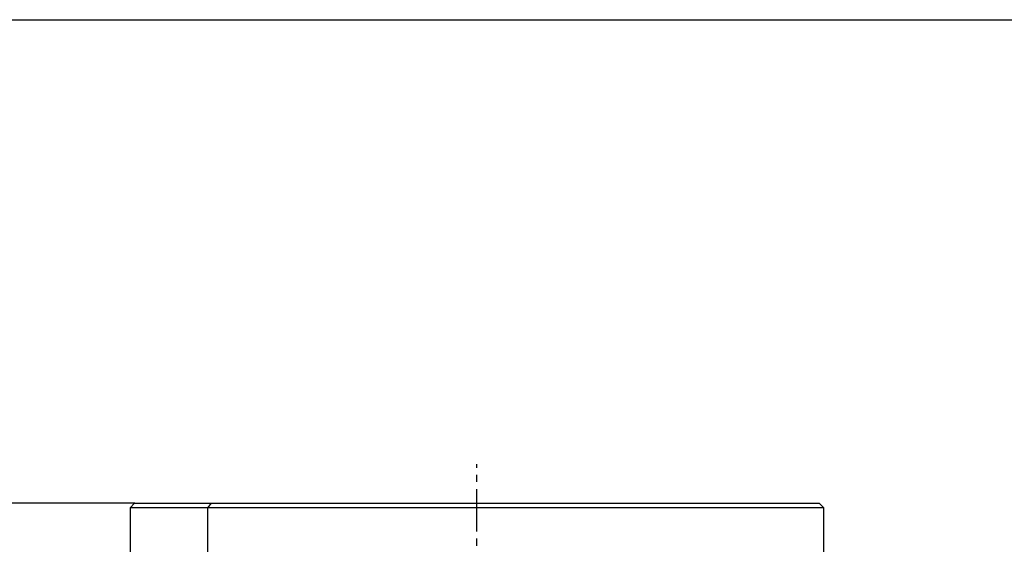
# Model space of a CAD drawing. Header units: millimetres. Extents: x 4624 to 7637, y -669 to 1387.
# Tile 39 of 84: x 5183 to 5624, y 1152 to 1387. Entities that reach past the tile are written whole.
import ezdxf

# ---------------------------------------------------------------- set-up
doc = ezdxf.new("R2010")
doc.units = ezdxf.units.MM
doc.linetypes.add('CENTER2', pattern=[28.575, 19.05, -3.175, 3.175, -3.175])
doc.styles.get("Standard").update_dxf_attribs({"font": 'SimSun.ttf'})
doc.dimstyles.new('ISO-25', dxfattribs={"dimscale": 2.5, "dimtxt": 8, "dimasz": 6, "dimexe": 1, "dimexo": 0, "dimgap": 1.5, "dimtad": 1, "dimtoh": 1, "dimdsep": 46, "dimtxsty": 'Standard', "dimcen": 2.5, "dimclrd": 3, "dimclre": 3, "dimclrt": 3, "dimadec": 0, "dimazin": 0, "dimtfac": 1, "dimtmove": 0, "dimatfit": 3, "dimfxl": 0, "dimarcsym": 0})

# ---------------------------------------------------------------- blocks, each defined once
blk = doc.blocks.new('*D83')
at = {"color": 3, "lineweight": -2, "transparency": 16777216}
for p, q in [((5234.31, 1170.69), (4970, 1170.69)), ((4972.5, 830.69), (4972.5, 1155.69)), ((5093.34, 815.69), (4970, 815.69))]:
    blk.add_line(p, q, dxfattribs=at)
at = {"color": 3, "lineweight": -3, "transparency": 16777216}
for points in [[(4970, 1155.69), (4975, 1155.69), (4972.5, 1170.69)], [(4970, 830.69), (4975, 830.69), (4972.5, 815.69)]]:
    blk.add_solid(points, dxfattribs=at)
at = {"layer": 'Defpoints', "color": 0, "lineweight": -3, "transparency": 16777216}
for p in [(4972.5, 1170.69), (5234.31, 1170.69), (5093.34, 815.69)]:
    blk.add_point(p, dxfattribs=at)
at = {"color": 3, "lineweight": -3, "transparency": 16777216, "insert": (4958.75, 993.19), "char_height": 20, "attachment_point": 5, "rotation": 90}
blk.add_mtext('355', dxfattribs=at)
blk = doc.blocks.new('*U85')
at = {"color": 0, "linetype": 'CENTER2', "lineweight": -3, "transparency": 16777216}
blk.add_line((0, -188.05), (0, 185.03), dxfattribs=at)

msp = doc.modelspace()

# ---------------------------------------------------------------- linework, layer by layer
at = {"lineweight": 30}
msp.add_line((4702.567, 1387.331), (7618.948, 1387.331), dxfattribs=at)
at = {"color": 7, "linetype": 'Continuous', "lineweight": 25}
for p, q in [((5234.212, 1170.685), (5232.212, 1168.685)), ((5267.103, 1168.685), (5268.654, 1170.685)), ((5541.212, 1170.685), (5543.212, 1168.685)), ((5232.212, 1168.685), (5232.212, 1145.685)), ((5267.103, 1145.685), (5267.103, 1168.685)), ((5543.212, 1145.685), (5543.212, 1168.685))]:
    msp.add_line(p, q, dxfattribs=at)
for points, knots in [([(5234.312, 1170.685), (5234.316, 1170.685), (5234.328, 1170.685), (5235.439, 1170.685), (5237.484, 1170.685), (5240.489, 1170.685), (5244.394, 1170.685), (5249.181, 1170.685), (5254.835, 1170.685), (5261.257, 1170.685), (5266.188, 1170.685), (5268.654, 1170.685)], [0, 0, 0, 0, 0.080202, 0.1951767, 0.3101515, 0.4251262, 0.540101, 0.6550757, 0.7700505, 0.8850252, 1, 1, 1, 1]), ([(5268.654, 1170.685), (5268.903, 1170.685), (5269.401, 1170.685), (5270.156, 1170.685), (5270.917, 1170.685), (5271.686, 1170.685), (5272.461, 1170.685), (5273.243, 1170.685), (5274.032, 1170.685), (5274.828, 1170.685), (5275.631, 1170.685), (5277.52, 1170.685), (5280.559, 1170.685), (5284.861, 1170.685), (5289.314, 1170.685), (5293.914, 1170.685), (5298.652, 1170.685), (5305.142, 1170.685), (5313.569, 1170.685), (5324.116, 1170.685), (5335.04, 1170.685), (5346.273, 1170.685), (5357.752, 1170.685), (5369.407, 1170.685), (5381.17, 1170.685), (5392.972, 1170.685), (5404.742, 1170.685), (5416.412, 1170.685), (5427.913, 1170.685), (5439.177, 1170.685), (5450.137, 1170.685), (5460.729, 1170.685), (5470.89, 1170.685), (5480.56, 1170.685), (5489.682, 1170.685), (5498.204, 1170.685), (5506.072, 1170.685), (5513.243, 1170.685), (5519.673, 1170.685), (5525.325, 1170.685), (5530.164, 1170.685), (5533.498, 1170.685), (5535.732, 1170.685), (5537.189, 1170.685), (5538.426, 1170.685), (5539.44, 1170.685), (5540.231, 1170.685), (5540.683, 1170.685), (5540.928, 1170.685), (5541.055, 1170.685), (5541.145, 1170.685), (5541.201, 1170.685), (5541.208, 1170.685), (5541.212, 1170.685)], [0, 0, 0, 0, 0.0031251, 0.0062498, 0.0093743, 0.0124988, 0.0156235, 0.0187485, 0.0218741, 0.0250005, 0.0281277, 0.0312561, 0.0468856, 0.0625103, 0.0781321, 0.0937645, 0.109394, 0.1250187, 0.1562672, 0.1875156, 0.2187641, 0.2500125, 0.281261, 0.3125094, 0.3437579, 0.3750063, 0.4062548, 0.4375032, 0.4687517, 0.5000001, 0.5312486, 0.562497, 0.5937455, 0.6249939, 0.6562424, 0.6874908, 0.7187393, 0.7499877, 0.7812362, 0.8124846, 0.8437331, 0.8749815, 0.8906033, 0.9062357, 0.9218652, 0.9374899, 0.9531118, 0.9687442, 0.9749988, 0.9812502, 0.9874999, 0.9937493, 1, 1, 1, 1]), ([(5267.103, 1168.685), (5261.516, 1168.685), (5256.516, 1168.685), (5247.838, 1168.685), (5244.159, 1168.685), (5238.229, 1168.685), (5235.978, 1168.685), (5232.969, 1168.685), (5232.212, 1168.685), (5232.212, 1168.685)], [0, 0, 0, 0, 0.25, 0.25, 0.5, 0.5, 0.75, 0.75, 1, 1, 1, 1]), ([(5543.212, 1168.685), (5543.212, 1168.685), (5542.599, 1168.685), (5540.161, 1168.685), (5538.336, 1168.685), (5533.517, 1168.685), (5530.524, 1168.685), (5523.438, 1168.685), (5519.347, 1168.685), (5510.161, 1168.685), (5505.068, 1168.685), (5493.999, 1168.685), (5488.023, 1168.685), (5475.331, 1168.685), (5468.615, 1168.685), (5454.6, 1168.685), (5447.301, 1168.685), (5432.292, 1168.685), (5424.582, 1168.685), (5408.934, 1168.685), (5400.995, 1168.685), (5385.075, 1168.685), (5377.094, 1168.685), (5361.279, 1168.685), (5353.444, 1168.685), (5338.105, 1168.685), (5330.601, 1168.685), (5316.101, 1168.685), (5309.104, 1168.685), (5295.784, 1168.685), (5289.46, 1168.685), (5277.633, 1168.685), (5272.13, 1168.685), (5267.103, 1168.685)], [0, 0, 0, 0, 0.0625, 0.0625, 0.125, 0.125, 0.1875, 0.1875, 0.25, 0.25, 0.3125, 0.3125, 0.375, 0.375, 0.4375, 0.4375, 0.5, 0.5, 0.5625, 0.5625, 0.625, 0.625, 0.6875, 0.6875, 0.75, 0.75, 0.8125, 0.8125, 0.875, 0.875, 0.9375, 0.9375, 1, 1, 1, 1])]:
    msp.add_open_spline(points, degree=3, knots=knots, dxfattribs=at)

# ---------------------------------------------------------------- block references
at = {"linetype": 'CENTER2', "lineweight": -3}
msp.add_blockref('*U85', (5387.712, 1003.185), dxfattribs=at)

# ---------------------------------------------------------------- dimensions: what is measured, and where the dimension line sits
at = {"lineweight": -3}
dim = msp.add_linear_dim(base=(4972.504, 1170.685), p1=(5093.336, 815.685), p2=(5234.312, 1170.685), angle=90, dimstyle='ISO-25', dxfattribs=at)
dim.commit()
dim.dimension.update_dxf_attribs({"geometry": '*D83', "text_midpoint": (4958.754, 993.185)})

doc.saveas('drawing.dxf')
